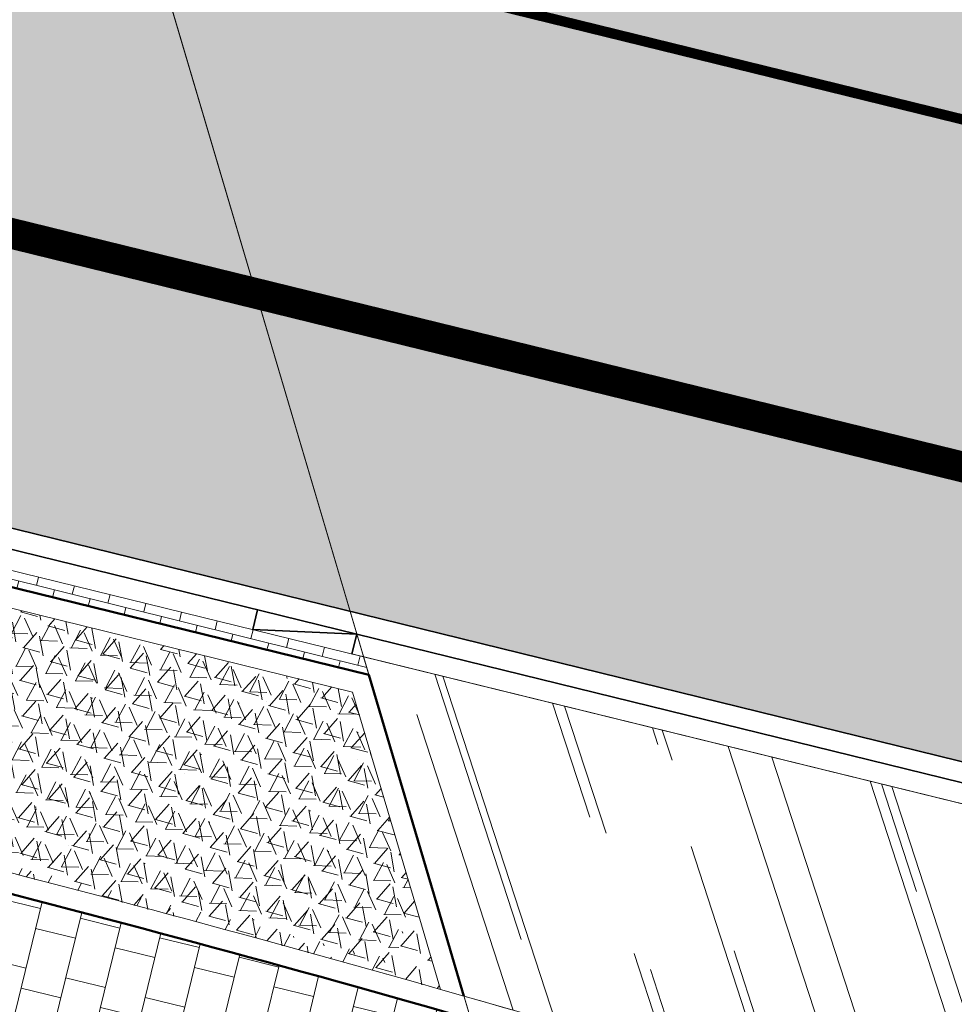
# Model space of a CAD drawing. Header units: metres. Extents: x 196674 to 197628, y 355499 to 356232.
# Tile 66 of 209: x 196987.11 to 196996.25, y 355723.89 to 355733.52. Entities that reach past the tile are written whole.
import ezdxf

# ---------------------------------------------------------------- set-up
doc = ezdxf.new("R2010")
doc.units = ezdxf.units.M
doc.linetypes.add('VW-13_STREEP', pattern=[4, 1, -3])
for name, color, linetype, lineweight, true_color in [('N-WE-VH-GESLOTENVERHARDING_ASFALT_RIJBAAN-V', 7, 'Continuous', 5, 0xd6d6d6), ('N-WE-VH-GOOT-TEGEL_200x200-G', 7, 'Continuous', 35, 0x00a5a5), ('N-WE-VH-HALFVERHARDING_GEBONDEN_SPLIT-A', 7, 'Continuous', 5, 0xaab7a9), ('N-WE-VH-KANTOPSLUITING_GELEIDEBAND_50 200-G', 1, 'Continuous', 35, 0xff0000), ('N-WE-VH-KANTOPSLUITING_OPSLUITBAND_200X250-G', 7, 'Continuous', 50, 0x0029a5), ('N-WE-VH-KANTOPSLUITING_TROTTOIRBAND_180X200-G', 6, 'Continuous', 35, 0xff00ff), ('N-WE-VH-KANTOPSLUITING_VERLOOPBAND_GELEIDEBAND_50 200_TROTTOIRBAND_180 200-G', 1, 'Continuous', 35, 0xff0000), ('N-WE-VH-OPENVERHARDING_NATUURSTEEN_ZWARTBROEKPLEIN-A', 7, 'Continuous', 20, 0xd9795e), ('N-WE-VH-OPENVERHARDING_STRAATBAKSTEEN_ROOD_ELLEBOOG_LINGE-A', 7, 'Continuous', 5, 0xdaaea0), ('N-WE-VH-OPENVERHARDING_STRAATBAKSTEEN_ROOD_STREKKEN-LINGE-A', 7, 'Continuous', 5, 0xdaaea0), ('N-WE-VH-OPENVERHARDING_TEGEL_200x300_FIETSPAD_ROOD-A', 7, 'Continuous', 5, 0xe04d68), ('N-WE-VW-MARKERING_LANGS_STREEP_13_010-G', 7, 'VW-13_STREEP', 13, 0xffffff), ('N-WE-VW-MARKERING_LANGS_STREEP_13_045-G', 7, 'VW-13_STREEP', 13, 0xffffff)]:
    doc.layers.add(name, color=color, linetype=linetype, lineweight=lineweight, true_color=true_color)
doc.layers.add('N-WE-VH-HULPLIJN-G', color=40, linetype='Continuous', lineweight=5, plot=False)
doc.layers.add('N-WE-VH-KANTOPSLUITING_ACHTERKANTBAND-G', color=50, linetype='Continuous', lineweight=18)
doc.layers.add('N-WE-VH-MATERIAALGRENS-G', color=7, linetype='Continuous', lineweight=13)

msp = doc.modelspace()

# ---------------------------------------------------------------- hatches: boundary and pattern name
at = {"layer": 'N-WE-VH-GESLOTENVERHARDING_ASFALT_RIJBAAN-V'}
h = msp.add_hatch(color=256, dxfattribs=at)
h.dxf.hatch_style = 1
h.paths.add_polyline_path([(196948.952586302, 355754.5683464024), (196948.2972287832, 355751.8975775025), (196985.9216240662, 355742.665243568), (196985.0178448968, 355745.7185959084), (196984.9044531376, 355745.7464201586)])
edge = h.paths.add_edge_path()
edge.add_line((196949.8082533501, 355746.9962693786), (196947.3286284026, 355747.0690561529))
edge.add_line((196947.3286284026, 355747.0690561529), (196946.046566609, 355741.8442884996))
edge.add_line((196946.046566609, 355741.8442884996), (196951.4281986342, 355740.523735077))
edge.add_line((196951.4281986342, 355740.523735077), (196969.3175015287, 355732.890581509))
edge.add_line((196969.3175015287, 355732.890581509), (196990.3419258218, 355727.7315748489))
edge.add_line((196990.3419258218, 355727.7315748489), (196987.361887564, 355737.7994178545))
edge.add_arc((196989.2068408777, 355747.831174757), 10.19999996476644, 256.2130756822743, 259.57910803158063, ccw=False)
edge.add_line((196986.7760602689, 355737.9250501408), (196949.8082533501, 355746.9962693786))
edge = h.paths.add_edge_path()
edge.add_arc((197001.9665343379, 355735.4331866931), 1.200000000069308, 134.3917071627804, 256.2130756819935, ccw=False)
edge.add_arc((196994.2713751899, 355743.2935000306), 9.800000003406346, 314.3917071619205, 327.8953772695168)
edge.add_arc((197003.1657051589, 355737.7130973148), 0.6999999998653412, 76.21307567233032, 147.8953772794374, ccw=False)
edge.add_line((197003.3325234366, 355738.3929293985), (197003.9878809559, 355741.0636982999))
edge.add_line((197003.9878809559, 355741.0636982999), (196985.0178448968, 355745.7185959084))
edge.add_line((196985.0178448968, 355745.7185959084), (196985.9216240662, 355742.665243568))
edge.add_line((196985.9216240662, 355742.665243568), (196994.5532249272, 355740.5472076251))
edge.add_arc((196994.3864066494, 355739.8673755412), 0.7000000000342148, -56.96047541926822, 76.21307567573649, ccw=False)
edge.add_arc((196988.4550085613, 355751.5905466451), 13.83438277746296, 265.46806129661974, 297.1505713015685, ccw=False)
edge.add_line((196987.361887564, 355737.7994178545), (196990.3419258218, 355727.7315748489))
edge.add_line((196990.3419258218, 355727.7315748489), (196990.4553175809, 355727.7037505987))
edge.add_line((196990.4553175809, 355727.7037505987), (196999.5238381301, 355725.4785026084))
edge.add_line((196999.5238381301, 355725.4785026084), (197001.6805601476, 355734.2677602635))
at = {"layer": 'N-WE-VH-HALFVERHARDING_GEBONDEN_SPLIT-A'}
h = msp.add_hatch(dxfattribs=at)
h.set_pattern_fill('AVH-GRAVEL-SO', color=251, scale=0.3, angle=-13.7869243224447, pattern_type=2)
h.set_pattern_definition([(242.1768326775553, (1.023267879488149, 0.9474401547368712), (-0.2859741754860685, -1.165426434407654), [0.197909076, -4.74981768]), (113.7816676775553, (1.102633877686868, 0.7673372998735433), (-5.584217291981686, 12.49065720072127), [0.196814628, -19.484648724]), (358.3078326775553, (0.9308949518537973, 0.7724108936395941), (11.06078624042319, -0.2429148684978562), [0.171813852, -17.00957142]), (242.1768326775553, (1.314624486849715, 0.8759466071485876), (-0.2859741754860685, -1.165426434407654), [0.197909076, -4.74981768]), (113.7816676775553, (1.393990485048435, 0.6958437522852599), (-5.584217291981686, 12.49065720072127), [0.196814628, -19.484648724]), (358.3078326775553, (1.222251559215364, 0.7009173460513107), (11.06078624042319, -0.2429148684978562), [0.171813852, -17.00957142]), (358.3078326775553, (0.6395383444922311, 0.8439044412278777), (11.06078624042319, -0.2429148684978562), [0.171813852, -17.00957142]), (113.7816676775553, (0.8112772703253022, 0.8388308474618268), (-5.584217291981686, 12.49065720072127), [0.196814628, -19.484648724]), (242.1768326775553, (0.7319112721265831, 1.018933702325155), (-0.2859741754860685, -1.165426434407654), [0.197909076, -4.74981768]), (242.1768326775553, (0.4405546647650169, 1.090427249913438), (-0.2859741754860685, -1.165426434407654), [0.197909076, -4.74981768]), (113.7816676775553, (0.5199206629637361, 0.9103243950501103), (-5.584217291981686, 12.49065720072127), [0.196814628, -19.484648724]), (358.3078326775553, (0.348181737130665, 0.9153979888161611), (11.06078624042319, -0.2429148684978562), [0.171813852, -17.00957142]), (358.3078326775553, (0.160145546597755, 0.6526388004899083), (11.06078624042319, -0.2429148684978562), [0.171813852, -17.00957142]), (113.7816676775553, (0.3318844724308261, 0.6475652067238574), (-5.584217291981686, 12.49065720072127), [0.196814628, -19.484648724]), (242.1768326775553, (0.252518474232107, 0.8276680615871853), (-0.2859741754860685, -1.165426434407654), [0.197909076, -4.74981768]), (242.1768326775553, (0.5438750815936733, 0.7561745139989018), (-0.2859741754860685, -1.165426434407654), [0.197909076, -4.74981768]), (113.7816676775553, (0.6232410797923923, 0.5760716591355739), (-5.584217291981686, 12.49065720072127), [0.196814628, -19.484648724]), (358.3078326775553, (0.4515021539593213, 0.5811452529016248), (11.06078624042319, -0.2429148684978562), [0.171813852, -17.00957142]), (358.3078326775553, (1.034215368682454, 0.4381581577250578), (11.06078624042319, -0.2429148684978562), [0.171813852, -17.00957142]), (113.7816676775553, (1.205954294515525, 0.433084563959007), (-5.584217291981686, 12.49065720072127), [0.196814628, -19.484648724]), (242.1768326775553, (1.126588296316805, 0.6131874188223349), (-0.2859741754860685, -1.165426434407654), [0.197909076, -4.74981768]), (358.3078326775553, (0.7428587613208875, 0.5096517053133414), (11.06078624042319, -0.2429148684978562), [0.171813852, -17.00957142]), (113.7816676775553, (0.9145976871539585, 0.5045781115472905), (-5.584217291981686, 12.49065720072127), [0.196814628, -19.484648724]), (242.1768326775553, (0.8352316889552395, 0.6846809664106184), (-0.2859741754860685, -1.165426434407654), [0.197909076, -4.74981768]), (358.3078326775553, (0.205194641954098, 0.3326847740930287), (11.06078624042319, -0.2429148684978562), [0.171813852, -17.00957142]), (113.7816676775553, (0.376933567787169, 0.3276111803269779), (-5.584217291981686, 12.49065720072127), [0.196814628, -19.484648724]), (242.1768326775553, (0.29756756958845, 0.5077140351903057), (-0.2859741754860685, -1.165426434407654), [0.197909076, -4.74981768]), (242.1768326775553, (0.5889241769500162, 0.4362204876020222), (-0.2859741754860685, -1.165426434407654), [0.197909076, -4.74981768]), (113.7816676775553, (0.6682901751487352, 0.2561176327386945), (-5.584217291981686, 12.49065720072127), [0.196814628, -19.484648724]), (358.3078326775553, (0.4965512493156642, 0.2611912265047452), (11.06078624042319, -0.2429148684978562), [0.171813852, -17.00957142]), (358.3078326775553, (1.079264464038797, 0.1182041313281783), (11.06078624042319, -0.2429148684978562), [0.171813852, -17.00957142]), (113.7816676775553, (1.251003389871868, 0.1131305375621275), (-5.584217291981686, 12.49065720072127), [0.196814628, -19.484648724]), (242.1768326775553, (1.171637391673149, 0.2932333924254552), (-0.2859741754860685, -1.165426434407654), [0.197909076, -4.74981768]), (358.3078326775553, (0.7879078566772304, 0.1896976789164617), (11.06078624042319, -0.2429148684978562), [0.171813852, -17.00957142]), (113.7816676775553, (0.9596467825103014, 0.184624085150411), (-5.584217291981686, 12.49065720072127), [0.196814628, -19.484648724]), (242.1768326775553, (0.8802807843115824, 0.3647269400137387), (-0.2859741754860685, -1.165426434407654), [0.197909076, -4.74981768]), (242.1768326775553, (0.6922445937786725, 0.101967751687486), (-0.2859741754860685, -1.165426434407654), [0.197909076, -4.74981768]), (113.7816676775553, (0.7716105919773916, -0.0781351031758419), (-5.584217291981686, 12.49065720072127), [0.196814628, -19.484648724]), (358.3078326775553, (0.5998716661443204, -0.07306150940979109), (11.06078624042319, -0.2429148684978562), [0.171813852, -17.00957142]), (242.1768326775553, (0.9836012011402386, 0.03047420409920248), (-0.2859741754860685, -1.165426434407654), [0.197909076, -4.74981768]), (113.7816676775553, (1.062967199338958, -0.1496286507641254), (-5.584217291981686, 12.49065720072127), [0.196814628, -19.484648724]), (358.3078326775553, (0.8912282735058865, -0.1445550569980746), (11.06078624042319, -0.2429148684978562), [0.171813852, -17.00957142]), (358.3078326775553, (0.3085150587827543, -0.001567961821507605), (11.06078624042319, -0.2429148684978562), [0.171813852, -17.00957142]), (113.7816676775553, (0.4802539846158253, -0.006641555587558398), (-5.584217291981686, 12.49065720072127), [0.196814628, -19.484648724]), (242.1768326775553, (0.4008879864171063, 0.1734612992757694), (-0.2859741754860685, -1.165426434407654), [0.197909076, -4.74981768]), (242.1768326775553, (0.1095313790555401, 0.2449548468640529), (-0.2859741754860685, -1.165426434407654), [0.197909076, -4.74981768]), (113.7816676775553, (0.1888973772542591, 0.06485199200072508), (-5.584217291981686, 12.49065720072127), [0.196814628, -19.484648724]), (358.3078326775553, (0.01715845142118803, 0.06992558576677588), (11.06078624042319, -0.2429148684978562), [0.171813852, -17.00957142]), (49.64802467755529, (0.5746857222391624, 1.032801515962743), (-0.9144975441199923, 0.7769776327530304), [5.04e-07, -1.199999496]), (346.2130756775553, (0.4814522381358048, 1.055679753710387), (0.2859741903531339, 1.165426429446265), [0, -1.2]), (49.64802467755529, (0.5746857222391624, 1.032801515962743), (-0.9144975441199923, 0.7769776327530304), [5.04e-07, -1.199999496]), (346.2130756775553, (0.4814522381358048, 1.055679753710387), (0.2859741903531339, 1.165426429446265), [0, -1.2])])
edge = h.paths.add_edge_path()
edge.add_line((196990.7632452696, 355724.2476910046), (196990.958810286, 355724.9428117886))
edge.add_line((196990.958810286, 355724.9428117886), (196990.3667851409, 355726.9429257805))
edge.add_line((196990.3667851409, 355726.9429257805), (196986.1783491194, 355727.9701138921))
edge.add_line((196986.1783491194, 355727.9701138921), (196985.5764626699, 355725.5424927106))
edge.add_arc((196942.6435369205, 355553.2098948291), 177.6000011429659, 74.28660390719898, 76.01077340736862, ccw=False)
h = msp.add_hatch(dxfattribs=at)
h.set_pattern_fill('AVH-GRAVEL-SO', color=251, scale=0.3, angle=-13.7869243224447, pattern_type=2)
h.set_pattern_definition([(228.6650295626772, (1.216310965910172, 0.6821346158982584), (-0.5503557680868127, -1.066352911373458), [0.197909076, -4.74981768]), (100.2698645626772, (1.251400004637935, 0.4884731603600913), (-2.511268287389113, 13.44966660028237), [0.196814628, -19.484648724]), (344.7960295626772, (1.085599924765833, 0.5335323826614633), (10.69788768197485, -2.820496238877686), [0.171813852, -17.00957142]), (228.6650295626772, (1.482899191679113, 0.5445456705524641), (-0.5503557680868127, -1.066352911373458), [0.197909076, -4.74981768]), (100.2698645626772, (1.517988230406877, 0.350884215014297), (-2.511268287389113, 13.44966660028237), [0.196814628, -19.484648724]), (344.7960295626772, (1.352188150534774, 0.3959434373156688), (10.69788768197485, -2.820496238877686), [0.171813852, -17.00957142]), (344.7960295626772, (0.8190116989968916, 0.6711213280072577), (10.69788768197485, -2.820496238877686), [0.171813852, -17.00957142]), (100.2698645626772, (0.9848117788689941, 0.6260621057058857), (-2.511268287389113, 13.44966660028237), [0.196814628, -19.484648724]), (228.6650295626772, (0.9497227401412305, 0.8197235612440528), (-0.5503557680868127, -1.066352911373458), [0.197909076, -4.74981768]), (228.6650295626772, (0.6831345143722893, 0.9573125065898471), (-0.5503557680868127, -1.066352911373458), [0.197909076, -4.74981768]), (100.2698645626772, (0.7182235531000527, 0.7636510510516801), (-2.511268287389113, 13.44966660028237), [0.196814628, -19.484648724]), (344.7960295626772, (0.5524234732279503, 0.808710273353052), (10.69788768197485, -2.820496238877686), [0.171813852, -17.00957142]), (344.7960295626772, (0.3081992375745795, 0.5971576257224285), (10.69788768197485, -2.820496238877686), [0.171813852, -17.00957142]), (100.2698645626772, (0.4739993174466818, 0.5520984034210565), (-2.511268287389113, 13.44966660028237), [0.196814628, -19.484648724]), (228.6650295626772, (0.4389102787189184, 0.7457598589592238), (-0.5503557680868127, -1.066352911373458), [0.197909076, -4.74981768]), (228.6650295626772, (0.7054985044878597, 0.6081709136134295), (-0.5503557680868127, -1.066352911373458), [0.197909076, -4.74981768]), (100.2698645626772, (0.740587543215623, 0.4145094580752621), (-2.511268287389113, 13.44966660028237), [0.196814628, -19.484648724]), (344.7960295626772, (0.5747874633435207, 0.4595686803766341), (10.69788768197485, -2.820496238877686), [0.171813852, -17.00957142]), (344.7960295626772, (1.107963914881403, 0.1843907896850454), (10.69788768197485, -2.820496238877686), [0.171813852, -17.00957142]), (100.2698645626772, (1.273763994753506, 0.1393315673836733), (-2.511268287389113, 13.44966660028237), [0.196814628, -19.484648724]), (228.6650295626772, (1.238674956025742, 0.3329930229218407), (-0.5503557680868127, -1.066352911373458), [0.197909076, -4.74981768]), (344.7960295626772, (0.841375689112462, 0.3219797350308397), (10.69788768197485, -2.820496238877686), [0.171813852, -17.00957142]), (100.2698645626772, (1.007175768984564, 0.2769205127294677), (-2.511268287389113, 13.44966660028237), [0.196814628, -19.484648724]), (228.6650295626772, (0.972086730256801, 0.470581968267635), (-0.5503557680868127, -1.066352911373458), [0.197909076, -4.74981768]), (344.7960295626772, (0.2772455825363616, 0.2755338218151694), (10.69788768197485, -2.820496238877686), [0.171813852, -17.00957142]), (100.2698645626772, (0.443045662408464, 0.2304745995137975), (-2.511268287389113, 13.44966660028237), [0.196814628, -19.484648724]), (228.6650295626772, (0.4079566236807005, 0.4241360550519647), (-0.5503557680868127, -1.066352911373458), [0.197909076, -4.74981768]), (228.6650295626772, (0.6745448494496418, 0.2865471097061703), (-0.5503557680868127, -1.066352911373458), [0.197909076, -4.74981768]), (100.2698645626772, (0.7096338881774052, 0.09288565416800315), (-2.511268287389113, 13.44966660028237), [0.196814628, -19.484648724]), (344.7960295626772, (0.5438338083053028, 0.137944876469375), (10.69788768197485, -2.820496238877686), [0.171813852, -17.00957142]), (344.7960295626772, (1.077010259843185, -0.1372330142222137), (10.69788768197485, -2.820496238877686), [0.171813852, -17.00957142]), (100.2698645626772, (1.242810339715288, -0.1822922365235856), (-2.511268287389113, 13.44966660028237), [0.196814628, -19.484648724]), (228.6650295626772, (1.207721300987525, 0.01136921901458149), (-0.5503557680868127, -1.066352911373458), [0.197909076, -4.74981768]), (344.7960295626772, (0.8104220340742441, 0.0003559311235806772), (10.69788768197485, -2.820496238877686), [0.171813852, -17.00957142]), (100.2698645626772, (0.9762221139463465, -0.04470329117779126), (-2.511268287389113, 13.44966660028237), [0.196814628, -19.484648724]), (228.6650295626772, (0.9411330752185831, 0.1489581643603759), (-0.5503557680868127, -1.066352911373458), [0.197909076, -4.74981768]), (228.6650295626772, (0.6969088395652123, -0.06259448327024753), (-0.5503557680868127, -1.066352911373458), [0.197909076, -4.74981768]), (100.2698645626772, (0.7319978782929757, -0.2562559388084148), (-2.511268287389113, 13.44966660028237), [0.196814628, -19.484648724]), (344.7960295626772, (0.5661977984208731, -0.2111967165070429), (10.69788768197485, -2.820496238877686), [0.171813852, -17.00957142]), (228.6650295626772, (0.9634970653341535, -0.2001834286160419), (-0.5503557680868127, -1.066352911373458), [0.197909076, -4.74981768]), (100.2698645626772, (0.9985861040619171, -0.3938448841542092), (-2.511268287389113, 13.44966660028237), [0.196814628, -19.484648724]), (344.7960295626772, (0.8327860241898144, -0.3487856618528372), (10.69788768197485, -2.820496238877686), [0.171813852, -17.00957142]), (344.7960295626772, (0.2996095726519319, -0.07360777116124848), (10.69788768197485, -2.820496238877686), [0.171813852, -17.00957142]), (100.2698645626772, (0.4654096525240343, -0.1186669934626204), (-2.511268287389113, 13.44966660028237), [0.196814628, -19.484648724]), (228.6650295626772, (0.430320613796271, 0.07499446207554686), (-0.5503557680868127, -1.066352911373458), [0.197909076, -4.74981768]), (228.6650295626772, (0.1637323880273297, 0.2125834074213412), (-0.5503557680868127, -1.066352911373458), [0.197909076, -4.74981768]), (100.2698645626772, (0.1988214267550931, 0.018921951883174), (-2.511268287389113, 13.44966660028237), [0.196814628, -19.484648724]), (344.7960295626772, (0.03302134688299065, 0.06398117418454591), (10.69788768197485, -2.820496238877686), [0.171813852, -17.00957142]), (36.13622156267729, (0.800089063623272, 0.8699426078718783), (-0.7076484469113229, 0.9691406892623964), [5.039999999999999e-07, -1.199999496]), (332.7012725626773, (0.7147815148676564, 0.9139712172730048), (0.5503557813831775, 1.066352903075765), [0, -1.2]), (36.13622156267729, (0.800089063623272, 0.8699426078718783), (-0.7076484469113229, 0.9691406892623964), [5.039999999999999e-07, -1.199999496]), (332.7012725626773, (0.7147815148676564, 0.9139712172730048), (0.5503557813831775, 1.066352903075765), [0, -1.2])])
edge = h.paths.add_edge_path()
edge.add_line((196990.366785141, 355726.9429257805), (196986.1783491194, 355727.9701138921))
edge.add_line((196986.1783491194, 355727.9701138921), (196985.5764626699, 355725.5424927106))
edge.add_arc((196942.6435370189, 355553.2098952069), 177.6000007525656, 74.1239187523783, 76.01077340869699, ccw=False)
edge.add_line((196991.2273856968, 355724.0354492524), (196990.958810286, 355724.9428117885))
edge.add_line((196990.958810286, 355724.9428117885), (196990.366785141, 355726.9429257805))
at = {"layer": 'N-WE-VH-OPENVERHARDING_NATUURSTEEN_ZWARTBROEKPLEIN-A'}
h = msp.add_hatch(dxfattribs=at)
h.set_pattern_fill('AVH-NATUURSTEEN-SO', color=256, scale=0.7, angle=258.0600000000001, pattern_type=2)
h.set_pattern_definition([(288.0600000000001, (197056.2115529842, 355734.4411217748), (2.285864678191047, -2.49423789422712), [21, -2.799999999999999, 6.999999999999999, -1.4]), (288.0600000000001, (197138.0089711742, 355715.2408764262), (1.336245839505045, 1.908269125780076), [4.199999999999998, -0.4619999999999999, 8.399999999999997, -1.05]), (288.0600000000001, (197057.2309859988, 355733.5100705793), (3.148679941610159, -6.630539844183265), [11.2, -1.96, 5.599999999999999, -1.4])])
edge = h.paths.add_edge_path()
edge.add_line((196990.4733846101, 355727.287450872), (196991.1863874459, 355724.8786225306))
edge.add_line((196991.1863874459, 355724.8786225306), (196991.4551888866, 355723.9704963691))
edge.add_arc((196942.6435369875, 355553.2098952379), 177.6000007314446, 72.03252967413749, 74.04749784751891, ccw=False)
edge.add_arc((196998.2475404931, 355722.7231839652), 1.000000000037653, 82.07859982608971, 215.0659573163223, ccw=False)
edge.add_arc((196977.7131807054, 355575.1449333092), 149.9999999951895, 73.03245485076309, 82.07859982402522, ccw=False)
edge.add_arc((197021.0499304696, 355717.1807601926), 1.499999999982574, -66.4184396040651, 73.03245485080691, ccw=False)
edge.add_arc((197007.7303173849, 355593.9987894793), 122.600000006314, 79.15485007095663, 83.48072406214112, ccw=False)
edge.add_arc((197031.3249936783, 355717.1590560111), 2.800000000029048, 259.1548500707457, 346.2130756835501)
edge.add_line((197034.0443220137, 355716.4917829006), (197034.0684298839, 355716.5900293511))
edge.add_line((197034.0684298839, 355716.5900293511), (197031.9318147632, 355717.1143153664))
edge.add_line((197031.9318147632, 355717.1143153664), (196990.4733846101, 355727.287450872))
at = {"layer": 'N-WE-VH-OPENVERHARDING_STRAATBAKSTEEN_ROOD_ELLEBOOG_LINGE-A', "true_color": 0xb05e45}
h = msp.add_hatch(dxfattribs=at)
h.set_pattern_fill('AVH-ROO_BSS_LINGEFRMT_ELLEBOOG', color=25, scale=4, angle=346.2130756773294, pattern_type=2)
h.set_pattern_definition([(346.2130756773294, (0, 0), (0.3870401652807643, 0.2345205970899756), [1.28, -0.64]), (256.2130756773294, (0.228779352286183, 0.9323411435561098), (0.3870401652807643, 0.2345205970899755), [1.28, -0.64])])
edge = h.paths.add_edge_path()
edge.add_line((196963.5024933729, 355728.0780413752), (196962.8205193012, 355728.2454156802))
edge.add_arc((196975.3557216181, 355779.3299061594), 52.59996639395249, 245.28000171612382, 256.21306635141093, ccw=False)
edge.add_arc((196975.355721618, 355779.3299061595), 52.59996639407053, 241.96651623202, 245.2800017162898, ccw=False)
edge.add_arc((196927.2290195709, 355688.9442122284), 49.79999999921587, 61.96651623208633, 63.4129687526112)
edge.add_line((196949.5173425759, 355733.4781392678), (196949.027964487, 355731.4841464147))
edge.add_arc((196927.2290198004, 355688.9442128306), 47.79999935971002, 60.03241416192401, 62.867816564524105, ccw=False)
edge.add_arc((196949.6070665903, 355727.7548165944), 2.999999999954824, -14.159324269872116, 60.03241416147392, ccw=False)
edge.add_line((196952.5159243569, 355727.0209593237), (196952.2901902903, 355726.1261963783))
edge.add_line((196952.2901902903, 355726.1261963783), (196952.774999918, 355726.0038868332))
edge.add_line((196952.774999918, 355726.0038868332), (196954.0884636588, 355725.6815870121))
edge.add_line((196954.0884636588, 355725.6815870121), (196954.1083629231, 355725.7626821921))
edge.add_line((196954.1083629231, 355725.7626821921), (196954.1045190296, 355725.7636254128))
edge.add_line((196954.1045190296, 355725.7636254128), (196954.2951684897, 355726.5405763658))
edge.add_line((196954.2951684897, 355726.5405763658), (196954.7807628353, 355726.4214204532))
edge.add_line((196954.7807628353, 355726.4214204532), (196959.6367062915, 355725.2298613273))
edge.add_line((196959.6367062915, 355725.2298613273), (196960.1223006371, 355725.1107054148))
edge.add_line((196960.1223006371, 355725.1107054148), (196967.6809182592, 355723.0974883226))
edge.add_line((196967.6809182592, 355723.0974883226), (196978.1048668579, 355720.3707893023))
edge.add_line((196978.1048668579, 355720.3707893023), (196978.7548335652, 355720.2546714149))
edge.add_line((196978.7548335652, 355720.2546714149), (196981.5043161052, 355719.5923294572))
edge.add_line((196981.5043161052, 355719.5923294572), (196982.5956795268, 355719.3156438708))
edge.add_line((196982.5956795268, 355719.3156438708), (196993.646, 355716.569))
edge.add_line((196993.646, 355716.569), (196992.3999124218, 355720.7788164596))
edge.add_arc((196942.6435372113, 355553.2098959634), 174.7999999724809, 73.4622235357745, 76.21066489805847)
edge.add_line((196984.307587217, 355722.9719262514), (196963.5024933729, 355728.0780413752))
at = {"layer": 'N-WE-VH-OPENVERHARDING_STRAATBAKSTEEN_ROOD_STREKKEN-LINGE-A', "true_color": 0xb05e45}
h = msp.add_hatch(dxfattribs=at)
h.set_pattern_fill('AVH-BSS_LINGEFORMAAT_HALFST', color=25, scale=1.5, angle=256.0513830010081, pattern_type=2)
h.set_pattern_definition([(256.0513830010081, (196986.0512888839, 355728.2895719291), (0.0879136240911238, -0.3927737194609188), [0.12, -0.12]), (346.051383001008, (196986.0512888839, 355728.2895719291), (0.0289261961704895, 0.1164614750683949), [])])
h.paths.add_polyline_path([(196986.0703437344, 355728.367269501), (196986.0322073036, 355728.2118809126), (196990.5259641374, 355727.1098147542), (196990.4733846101, 355727.287450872)])
at = {"layer": 'N-WE-VH-OPENVERHARDING_TEGEL_200x300_FIETSPAD_ROOD-A'}
h = msp.add_hatch(dxfattribs=at)
h.set_pattern_fill('AVH-TEGEL_200X300_HALFST', color=256, scale=2, angle=76.22078229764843, pattern_type=2)
h.set_pattern_definition([(76.22078229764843, (0, 0), (-0.3884882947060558, 0.09527247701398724), []), (166.2207822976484, (0, 0), (-0.1429087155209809, -0.5827324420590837), [0.4, -0.4]), (166.2207822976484, (0.09527247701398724, 0.3884882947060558), (-0.1429087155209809, -0.5827324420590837), [-0.4, 0.4])])
edge = h.paths.add_edge_path()
edge.add_arc((196927.2290195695, 355688.9442122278), 52.40000000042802, 61.96651858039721, 64.05793324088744)
edge.add_line((196950.1520351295, 355736.0642223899), (196949.5662224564, 355733.6773025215))
edge.add_arc((196927.2290195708, 355688.9442122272), 50.00000000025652, 61.96651858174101, 63.465022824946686, ccw=False)
edge.add_arc((196975.3557337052, 355779.3299377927), 52.39999999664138, 241.9665185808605, 245.2800041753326)
edge.add_arc((196975.3557337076, 355779.3299378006), 52.40000000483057, 245.2800041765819, 256.2130709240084)
edge.add_line((196962.8681898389, 355728.4396514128), (196963.5501639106, 355728.2722771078))
edge.add_line((196963.5501639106, 355728.2722771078), (196984.3552577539, 355723.1661619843))
edge.add_arc((196942.6435372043, 355553.2098959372), 174.9999999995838, 73.50477980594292, 76.21066489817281, ccw=False)
edge.add_line((196992.3322244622, 355721.0074953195), (196991.522465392, 355723.7432075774))
edge.add_arc((196942.6435371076, 355553.2098957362), 177.4000002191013, 74.0064303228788, 74.0474978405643)
edge.add_arc((196942.6435371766, 355553.2098958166), 177.4000001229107, 74.04749785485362, 76.0752956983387)
edge.add_arc((196942.6435371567, 355553.209895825), 177.4000001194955, 76.07529569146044, 76.2106648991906)
edge.add_line((196984.9273041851, 355725.4969907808), (196963.4401375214, 355730.770504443))
edge.add_arc((196975.3557337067, 355779.329937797), 50.00000000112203, 241.9665185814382, 256.2130698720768, ccw=False)

# ---------------------------------------------------------------- linework, layer by layer
at = {"layer": 'N-WE-VH-GOOT-TEGEL_200x200-G', "ltscale": 0.2, "flags": 128}
msp.add_lwpolyline([(196951.4281986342, 355740.523735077), (196969.3175015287, 355732.890581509), (196990.4553175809, 355727.7037505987), (197034.9407055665, 355716.7878553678, -0.3734826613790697), (197046.4430502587, 355700.5145226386), (197046.2722068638, 355698.8047278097), (197039.3936877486, 355679.640358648, 0.03421819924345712), (197035.8549559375, 355652.1417794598), (197038.5133178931, 355637.374981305, 0.003988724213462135), (197038.581696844, 355634.1879771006, 0.01187555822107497), (197039.0861132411, 355624.7117847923, 0.02855868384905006), (197042.1336254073, 355602.110822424, 0.003061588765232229), (197042.6131485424, 355599.7114721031, 0.0008048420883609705), (197042.744082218, 355599.0817099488), (197043.2038895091, 355596.8878635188), (197049.1584376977, 355568.4773434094), (197049.7212509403, 355565.7920318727), (197051.7251532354, 355556.2309527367, -0.3984084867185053), (197051.2205779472, 355555.4110421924), (197050.7745702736, 355555.29198333, -0.419718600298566), (197049.9144463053, 355555.8004803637), (197049.8957871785, 355555.8760399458)], format="xyb", dxfattribs=at)
at = {"layer": 'N-WE-VH-HULPLIJN-G', "flags": 128}
for points in [[(197006.8059296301, 355672.1091327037), (196978.1822945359, 355768.8120067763)], [(196981.5793124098, 355757.3354283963), (196993.646, 355716.569)], [(196990.4733846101, 355727.287450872), (196990.5259641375, 355727.109814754)]]:
    msp.add_lwpolyline(points, dxfattribs=at)
for points in [[(196949.8082533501, 355746.9962693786), (196947.3286284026, 355747.0690561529), (196946.046566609, 355741.8442884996), (196951.4281986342, 355740.523735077), (196969.3175015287, 355732.890581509), (196990.3419258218, 355727.7315748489), (196987.361887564, 355737.7994178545, -0.01468814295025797), (196986.7760602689, 355737.9250501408)], [(197001.6805601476, 355734.2677602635, -0.5879956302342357), (197001.127062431, 355736.2906754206, 0.05898915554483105), (197002.5727498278, 355738.0851241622, -0.3233878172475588), (197003.3325234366, 355738.3929293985), (197003.9878809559, 355741.0636982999), (196985.0178448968, 355745.7185959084), (196985.9216240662, 355742.665243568), (196994.5532249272, 355740.5472076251, -0.6567120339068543), (196994.7680588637, 355739.2805692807, -0.1391284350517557), (196987.361887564, 355737.7994178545), (196990.3419258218, 355727.7315748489), (196990.4553175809, 355727.7037505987), (196999.5238381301, 355725.4785026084)], [(196951.8563615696, 355735.1962827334, 0.00912577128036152), (196950.1520351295, 355736.0642223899), (196949.5662224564, 355733.6773025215, -0.006538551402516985), (196950.7283917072, 355733.0778672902, 0.01445881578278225), (196953.4428862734, 355731.7317538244, 0.04774072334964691), (196962.8681898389, 355728.4396514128), (196963.5501639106, 355728.2722771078), (196984.3552577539, 355723.1661619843, -0.01180719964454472), (196992.3322244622, 355721.0074953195), (196991.522465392, 355723.7432075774, 0.000179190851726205), (196991.4002208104, 355723.7781983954, 0.008848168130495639), (196985.3342378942, 355725.3966087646, 0.0005906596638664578), (196984.9273041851, 355725.4969907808), (196963.4401375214, 355730.770504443, -0.06224249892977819)], [(196990.366785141, 355726.9429257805), (196986.1783491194, 355727.9701138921), (196985.5764626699, 355725.5424927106, -0.008233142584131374), (196991.2273856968, 355724.0354492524), (196990.958810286, 355724.9428117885)], [(196990.4733846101, 355727.287450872), (196991.1863874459, 355724.8786225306), (196991.4551888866, 355723.9704963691, -0.008792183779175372), (196997.4290492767, 355722.1486649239, -0.6555498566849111), (196998.3853549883, 355723.7136420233, -0.03949176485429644), (197021.4876754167, 355718.6154655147, -0.696642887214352), (197021.6500116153, 355715.8060229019, -0.01887742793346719), (197030.7981588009, 355714.4090660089, 0.3992540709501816), (197034.0443220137, 355716.4917829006), (197034.0684298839, 355716.5900293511), (197031.9318147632, 355717.1143153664)]]:
    msp.add_lwpolyline(points, format="xyb", close=True, dxfattribs=at)
at = {"layer": 'N-WE-VH-KANTOPSLUITING_ACHTERKANTBAND-G', "flags": 128}
for points in [[(196986.0703437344, 355728.367269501), (196990.4733846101, 355727.287450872)], [(196990.3599928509, 355727.3152751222), (197031.9318147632, 355717.1143153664)], [(196991.2273856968, 355724.0354492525), (196990.958810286, 355724.9428117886)]]:
    msp.add_lwpolyline(points, dxfattribs=at)
for points in [[(196990.958810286, 355724.9428117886), (196990.3667851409, 355726.9429257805), (196986.1783491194, 355727.9701138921), (196985.5764626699, 355725.5424927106, -0.008233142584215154), (196991.2273856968, 355724.0354492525)], [(196991.2273856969, 355724.0354492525), (196991.2273856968, 355724.0354492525, -0.009125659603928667), (196997.4290492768, 355722.1486649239)]]:
    msp.add_lwpolyline(points, format="xyb", dxfattribs=at)
at = {"layer": 'N-WE-VH-KANTOPSLUITING_GELEIDEBAND_50 200-G', "ltscale": 0.2, "flags": 128}
msp.add_lwpolyline([(196969.3021779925, 355732.6884084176), (196990.4076552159, 355727.5095128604)], dxfattribs=at)
at = {"layer": 'N-WE-VH-KANTOPSLUITING_OPSLUITBAND_200X250-G', "ltscale": 0.1, "flags": 128}
msp.add_lwpolyline([(196991.4551888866, 355723.9704963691), (196991.1863874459, 355724.8786225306), (196990.5259641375, 355727.1098147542), (196986.0322340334, 355728.2118743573), (196985.3342378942, 355725.3966087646, -0.00813617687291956), (196990.9142862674, 355723.9163538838, -0.01034696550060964), (196997.9358588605, 355721.772997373)], format="xyb", dxfattribs=at)
at = {"layer": 'N-WE-VH-KANTOPSLUITING_TROTTOIRBAND_180X200-G', "ltscale": 0.2, "flags": 128}
msp.add_lwpolyline([(196990.4076552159, 355727.5095128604), (197031.9794771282, 355717.3085531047)], dxfattribs=at)
at = {"layer": 'N-WE-VH-KANTOPSLUITING_VERLOOPBAND_GELEIDEBAND_50 200_TROTTOIRBAND_180 200-G', "flags": 128}
msp.add_lwpolyline([(196989.4364665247, 355727.7478246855), (196989.3888041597, 355727.5535869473), (196990.4076552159, 355727.5095128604), (196990.3599928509, 355727.3152751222)], dxfattribs=at)
at = {"layer": 'N-WE-VH-MATERIAALGRENS-G', "flags": 128}
msp.add_lwpolyline([(196884.7028560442, 355773.7136280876), (196885.0674557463, 355772.4389016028, 0.2691183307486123), (196911.822495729, 355746.6799435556), (196939.7178570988, 355739.8341811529, -0.06223612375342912), (196951.8563615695, 355735.1962827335, 0.06224249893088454), (196963.4401375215, 355730.770504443), (196984.9273041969, 355725.4969907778, -0.00943887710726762), (196991.4002208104, 355723.7781983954)], format="xyb", dxfattribs=at)
at = {"layer": 'N-WE-VW-MARKERING_LANGS_STREEP_13_010-G', "const_width": 0.1, "flags": 128}
msp.add_lwpolyline([(197030.2759189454, 355724.2134708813), (196939.9553706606, 355746.3764706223)], dxfattribs=at)
at = {"layer": 'N-WE-VW-MARKERING_LANGS_STREEP_13_045-G', "const_width": 0.3, "flags": 128}
msp.add_lwpolyline([(197019.3891275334, 355723.4869911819), (196959.0612320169, 355738.2903461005)], dxfattribs=at)

doc.saveas('drawing.dxf')
